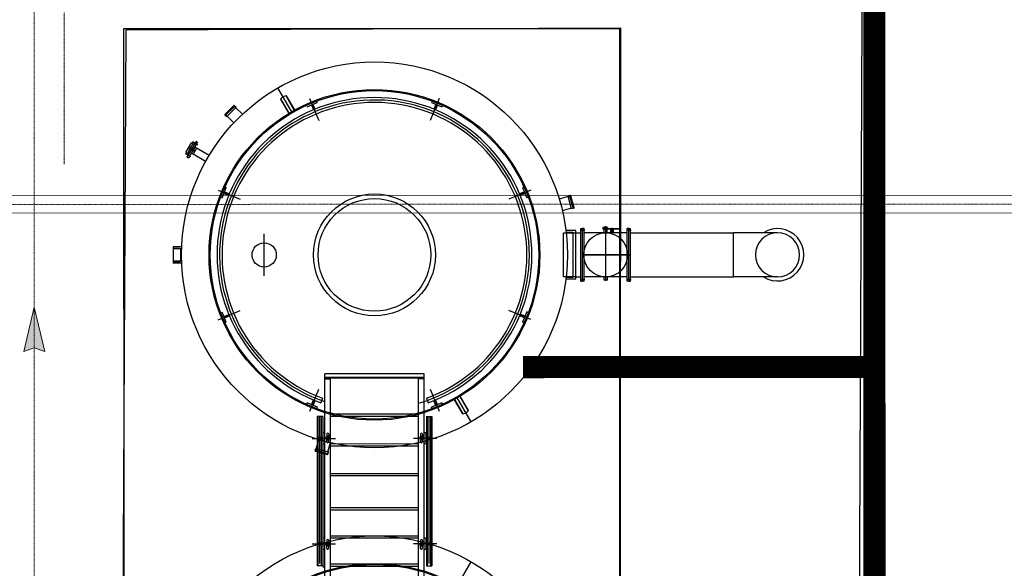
# Model space of a CAD drawing. Header units: metres. Extents: x -270273 to 328371, y -146885 to 591473.
# Tile 25 of 256: x -79634 to -70704, y -38318 to -33341. Entities that reach past the tile are written whole.
import ezdxf
from ezdxf.lldxf.tags import DXFTag

# ---------------------------------------------------------------- set-up
doc = ezdxf.new("R2010")
doc.units = ezdxf.units.M
for name, pattern in [('DASHED', [19.05, 12.7, -6.35]), ('RI-AWZI_SLIBLEIDING', [11, 5, -3, 0, -3]), ('RI-AWZI_TERREINRIOLERING', [19.8, 6, -1.8, 2.4, -1.8, 1.8, -1.8, 2.4, -1.8])]:
    doc.linetypes.add(name, pattern=pattern)
doc.layers.get('0').update_dxf_attribs({"color": 151})
for name, color, linetype in [('B-ME-RI-PUT-G', 253, 'Continuous'), ('B-XX-OG-BEBOUWING-G', 1, 'Continuous'), ('B-XX-VH-KANTVERHARDING-G', 253, 'Continuous')]:
    doc.layers.add(name, color=color, linetype=linetype)
doc.layers.add('B-XX-KL-ELEKTRA-G_HDSR', color=190, linetype='HDSR_Elektra', transparency=0.5)
doc.layers.add('B-XX-RI-AWZI_SLIBLEIDING-G', color=40, linetype='RI-AWZI_SLIBLEIDING', lineweight=18)
doc.layers.add('B-XX-RI-AWZI_TERREINRIOLERING-G', color=211, linetype='RI-AWZI_TERREINRIOLERING', lineweight=18)
doc.styles.get("Standard").update_dxf_attribs({"font": 'iv-font.shx'})
tags = doc.linetypes.add('HDSR_Elektra', pattern='A,25,-2,["E",Standard,S=1.5,R=0,X=0,Y=-0.75],-4', length=31).pattern_tags.tags
tags[6] = DXFTag(74, 10)

# ---------------------------------------------------------------- blocks, each defined once
blk = doc.blocks.new('zustrmr')
at = {"color": 0}
blk.add_line((1, 0.24), (0, 0), dxfattribs=at)
for p, q in [((0.92, 0), (1, 0.24)), ((0, 0), (1, -0.24)), ((1, -0.24), (0.92, 0))]:
    blk.add_line(p, q)
for points in [[(0, 0), (1, 0.24), (0.92, 0)], [(0, 0), (1, -0.24), (0.92, 0)]]:
    blk.add_solid(points, dxfattribs=at)

msp = doc.modelspace()

# ---------------------------------------------------------------- linework, layer by layer
at = {"layer": 'B-ME-RI-PUT-G'}
for p, q in [((-74191.8452, -33423.9373), (-78691.845, -33424.9098)), ((-78691.845, -33424.9098), (-78688.1711, -50424.9094)), ((-74188.1712, -50423.9369), (-74191.8452, -33423.9373)), ((-77161.7401, -34184.1671), (-77291.7592, -33959.0799)), ((-77268.0814, -34063.0274), (-77193.8439, -34191.5465)), ((-77189.7822, -34189.1815), (-77264.9744, -34059.0097)), ((-77143.369, -34162.3715), (-77218.5612, -34032.1997)), ((-77139.2923, -34160.0325), (-77213.5286, -34031.5156)), ((-77033.1701, -34117.0708), (-76940.7904, -34078.7825)), ((-77027.4269, -34130.9278), (-76935.0472, -34092.6395)), ((-77004.3009, -34056.1365), (-76921.4966, -34255.9218)), ((-76974.3086, -34108.912), (-76956.1216, -34152.7923)), ((-76940.7904, -34078.7825), (-76935.0417, -34092.6528)), ((-75829.1844, -34055.8543), (-75911.9024, -34255.6754)), ((-75892.6851, -34078.5278), (-75898.4279, -34092.4005)), ((-75898.4224, -34092.3872), (-75806.0262, -34130.6356)), ((-75892.6851, -34078.5278), (-75800.2889, -34116.7762)), ((-75859.154, -34108.6428), (-75877.322, -34152.531)), ((-77691.6712, -34119.0276), (-77772.264, -34199.6552)), ((-77686.0125, -34127.5116), (-77763.7775, -34205.3102)), ((-77671.8689, -34134.5796), (-77756.7033, -34219.4508)), ((-77687.4286, -34119.0267), (-77671.8689, -34134.5796)), ((-77675.4036, -34138.1159), (-77686.0125, -34127.5116)), ((-77675.4036, -34138.1159), (-77614.5732, -34198.9201)), ((-76988.1655, -34114.6552), (-76969.9786, -34158.5356)), ((-75845.2946, -34114.38), (-75863.4625, -34158.2682)), ((-75800.2889, -34116.7762), (-75806.0317, -34130.6489)), ((-77772.263, -34203.8978), (-77756.7033, -34219.4508)), ((-77753.1686, -34215.9145), (-77763.7775, -34205.3102)), ((-77753.1686, -34215.9145), (-77692.3381, -34276.7187)), ((-78126.5195, -34546.4563), (-78075.5386, -34458.1106)), ((-78034.6767, -34445.3222), (-78117.1458, -34588.2342)), ((-78020.8186, -34453.3192), (-78103.2877, -34596.2312)), ((-78062.5466, -34465.6079), (-78088.0371, -34509.7807)), ((-78062.5466, -34465.6079), (-78075.5386, -34458.1107)), ((-78018.1663, -34477.9408), (-78067.0581, -34449.7272)), ((-78050.4208, -34472.6054), (-78062.5467, -34465.608)), ((-78020.8186, -34453.3192), (-78034.6767, -34445.3222)), ((-78080.6429, -34586.2075), (-78129.5347, -34557.9939)), ((-78126.5196, -34546.4564), (-78113.5276, -34553.9535)), ((-78088.0371, -34509.7807), (-78113.5276, -34553.9535)), ((-78101.4017, -34560.951), (-78113.5276, -34553.9536)), ((-78055.658, -34537.7019), (-78105.0276, -34509.2126)), ((-78047.661, -34523.8438), (-78097.0306, -34495.3545)), ((-78078.1304, -34552.6358), (-78076.065, -34553.058)), ((-78044.5767, -34498.4916), (-78076.065, -34553.058)), ((-78060.4746, -34562.0546), (-78076.065, -34553.058)), ((-78028.9863, -34507.4882), (-78060.4746, -34562.0546)), ((-78055.658, -34537.7019), (-78047.661, -34523.8438)), ((-78045.9758, -34496.9145), (-78044.5767, -34498.4916)), ((-78028.9863, -34507.4882), (-78044.5767, -34498.4916)), ((-77916.1025, -34572.6292), (-78028.9863, -34507.4882)), ((-78103.2877, -34596.2312), (-78117.1458, -34588.2342)), ((-77947.5907, -34627.1956), (-78060.4746, -34562.0546)), ((-77835.0342, -34887.2689), (-77635.1448, -34970.0152)), ((-77812.3607, -34950.7695), (-77774.1124, -34858.3733)), ((-77798.5013, -34956.5068), (-77760.2529, -34864.1106)), ((-77776.5085, -34903.379), (-77732.6203, -34921.547)), ((-77774.1124, -34858.3733), (-77760.2396, -34864.1161)), ((-74998.0521, -34886.5876), (-75197.9057, -34969.4203)), ((-75056.5708, -34902.723), (-75100.4512, -34920.91)), ((-75058.9864, -34857.7184), (-75072.8566, -34863.4672)), ((-75072.8434, -34863.4617), (-75034.555, -34955.8413)), ((-75058.9864, -34857.7184), (-75020.6981, -34950.0981)), ((-77812.3607, -34950.7695), (-77798.488, -34956.5123)), ((-77782.2458, -34917.2384), (-77738.3575, -34935.4064)), ((-75050.8276, -34916.58), (-75094.7079, -34934.7669)), ((-75020.6981, -34950.0981), (-75034.5683, -34955.8468)), ((-74658.1657, -34945.8175), (-74741.2389, -34968.0962)), ((-74638.2117, -34935.2896), (-74659.4609, -34940.9882)), ((-74628.3775, -35056.8926), (-74659.4609, -34940.9882)), ((-74658.1657, -34945.8175), (-74643.6777, -34941.9321)), ((-74615.1846, -35048.1778), (-74643.6777, -34941.9321)), ((-74605.0079, -35047.5192), (-74634.537, -34937.4101)), ((-74629.6727, -35052.0632), (-74712.7458, -35074.3418)), ((-74629.6727, -35052.0632), (-74615.1846, -35048.1778)), ((-74607.1284, -35051.1939), (-74628.3775, -35056.8926)), ((-74591.4497, -35254.0237), (-74680.3333, -35254.0429)), ((-74678.6135, -35268.0426), (-74616.4466, -35268.0291)), ((-74616.4466, -35268.0291), (-74616.3589, -35674.0291)), ((-74591.3546, -35694.0237), (-74591.4497, -35254.0237)), ((-74549.5269, -35251.5147), (-74524.5269, -35251.5093)), ((-74544.5306, -35234.0136), (-74529.5306, -35234.0103)), ((-74544.4269, -35714.0136), (-74544.5306, -35234.0136)), ((-74509.5269, -35251.506), (-74534.5269, -35251.5114)), ((-74514.5306, -35234.0071), (-74529.5306, -35234.0103)), ((-74529.4269, -35714.0103), (-74529.5306, -35234.0103)), ((-74529.4269, -35714.0103), (-74529.5306, -35234.0103)), ((-74514.4269, -35714.0071), (-74514.5306, -35234.0071)), ((-74303.7228, -35226.9615), (-74345.0885, -35226.9705)), ((-74345.0885, -35226.9705), (-74345.0857, -35239.9705)), ((-74189.7517, -35239.9369), (-74345.0857, -35239.9705)), ((-74303.7223, -35228.9615), (-74343.0881, -35228.97)), ((-74343.0881, -35228.97), (-74343.0861, -35237.97)), ((-74189.7521, -35237.9369), (-74343.0861, -35237.97)), ((-74304.5285, -35243.9617), (-74334.5285, -35243.9682)), ((-74334.522, -35273.9682), (-74334.5285, -35243.9682)), ((-74327.0335, -35220.9666), (-74325.0339, -35218.9661)), ((-74312.0335, -35220.9633), (-74327.0335, -35220.9666)), ((-74327.0322, -35226.9666), (-74327.0335, -35220.9666)), ((-74327.0298, -35237.9666), (-74327.0317, -35228.9666)), ((-74327.0285, -35243.9666), (-74327.0294, -35239.9666)), ((-74314.0339, -35218.9638), (-74325.0339, -35218.9661)), ((-74319.428, -35708.9649), (-74319.535, -35213.9649)), ((-74312.0335, -35220.9633), (-74314.0339, -35218.9638)), ((-74312.0322, -35226.9633), (-74312.0335, -35220.9633)), ((-74312.0298, -35237.9633), (-74312.0317, -35228.9633)), ((-74312.0285, -35243.9633), (-74312.0294, -35239.9633)), ((-74304.522, -35273.9617), (-74304.5285, -35243.9617)), ((-74303.7228, -35226.9615), (-74303.7223, -35228.9615)), ((-74247.0294, -35239.9493), (-74272.0294, -35239.9547)), ((-74272.022, -35273.9547), (-74272.0294, -35239.9547)), ((-74259.5203, -35281.7348), (-74259.5317, -35229.2607)), ((-74247.022, -35273.9493), (-74247.0294, -35239.9493)), ((-74189.7521, -35237.9369), (-74189.7517, -35239.9369)), ((-74104.5269, -35251.4185), (-74129.5269, -35251.4239)), ((-74109.5307, -35233.9196), (-74124.5307, -35233.9228)), ((-74124.4269, -35713.9228), (-74124.5307, -35233.9228)), ((-74114.5269, -35251.4206), (-74089.5269, -35251.4152)), ((-74109.5307, -35233.9196), (-74094.5307, -35233.9163)), ((-74109.4269, -35713.9196), (-74109.5307, -35233.9196)), ((-74109.4269, -35713.9196), (-74109.5307, -35233.9196)), ((-74094.4269, -35713.9163), (-74094.5307, -35233.9163)), ((-77416.361, -35664.3619), (-77416.443, -35284.9065)), ((-74701.4705, -35274.0475), (-74591.4453, -35274.0237)), ((-74701.384, -35674.0475), (-74701.4705, -35274.0475)), ((-74591.4453, -35274.0237), (-74544.522, -35274.0136)), ((-74124.522, -35273.9228), (-74514.522, -35274.0071)), ((-74094.522, -35273.9163), (-73160.6751, -35273.7145)), ((-72760.6751, -35273.6281), (-73160.6751, -35273.7145)), ((-73160.5887, -35673.7145), (-73160.6751, -35273.7145)), ((-78180.3414, -35415.2948), (-78241.4395, -35415.308)), ((-78241.4395, -35415.308), (-78241.4384, -35420.308)), ((-78176.4384, -35420.2939), (-78241.4384, -35420.308)), ((-78241.4384, -35420.308), (-78241.4236, -35489.1644)), ((-78164.8314, -35400.2914), (-78241.2382, -35400.3079)), ((-78241.2382, -35400.3079), (-78241.2058, -35550.3079)), ((-78165.4775, -35420.2916), (-78241.2339, -35420.3079)), ((-78176.4384, -35420.2939), (-78176.4147, -35530.2939)), ((-78174.438, -35422.2935), (-78176.4384, -35420.2939)), ((-78172.4384, -35420.2931), (-78174.438, -35422.2935)), ((-78174.438, -35422.2935), (-78174.4151, -35528.2935)), ((-78165.4775, -35420.2916), (-78172.4384, -35420.2931)), ((-78172.4147, -35530.2931), (-78172.4384, -35420.2931)), ((-78241.4236, -35489.1644), (-78241.4136, -35535.308)), ((-78241.4147, -35530.308), (-78176.4147, -35530.2939)), ((-78241.4136, -35535.308), (-78180.3155, -35535.2948)), ((-78165.4537, -35530.2916), (-78241.2101, -35530.3079)), ((-78176.4147, -35530.2939), (-78174.4151, -35528.2935)), ((-78174.4151, -35528.2935), (-78172.4147, -35530.2931)), ((-78172.4147, -35530.2931), (-78165.4537, -35530.2916)), ((-74104.4788, -35473.9185), (-74534.4788, -35474.0114)), ((-74516.8693, -35474.0076), (-74092.3945, -35473.9159)), ((-74516.8693, -35474.0076), (-74092.3945, -35473.9159)), ((-78164.799, -35550.2914), (-78241.2058, -35550.3079)), ((-74591.3589, -35674.0237), (-74701.384, -35674.0475)), ((-74591.3546, -35694.0237), (-74680.2382, -35694.0429)), ((-74616.3576, -35680.0291), (-74678.5245, -35680.0425)), ((-74616.3589, -35674.0291), (-74616.3576, -35680.0291)), ((-74591.3589, -35674.0237), (-74544.4356, -35674.0136)), ((-74549.4307, -35696.5146), (-74524.4307, -35696.5092)), ((-74544.4269, -35714.0136), (-74529.4269, -35714.0103)), ((-74509.4307, -35696.506), (-74534.4307, -35696.5114)), ((-74514.4269, -35714.0071), (-74529.4269, -35714.0103)), ((-74124.4356, -35673.9228), (-74514.4356, -35674.0071)), ((-74334.4291, -35703.9682), (-74334.4356, -35673.9682)), ((-74304.4291, -35703.9617), (-74334.4291, -35703.9682)), ((-74304.4291, -35703.9617), (-74304.4356, -35673.9617)), ((-74104.4307, -35696.4185), (-74129.4307, -35696.4239)), ((-74109.4269, -35713.9196), (-74124.4269, -35713.9228)), ((-74114.4307, -35696.4206), (-74089.4307, -35696.4152)), ((-74109.4269, -35713.9196), (-74094.4269, -35713.9163)), ((-74094.4356, -35673.9163), (-73160.5887, -35673.7145)), ((-72760.5887, -35673.628), (-73160.5887, -35673.7145)), ((-77834.752, -36062.3853), (-77634.8017, -35979.5126)), ((-74997.7699, -36061.7041), (-75197.756, -35978.9178)), ((-77812.106, -35998.8749), (-77798.2358, -35993.1261)), ((-77773.8177, -36091.2545), (-77812.106, -35998.8749)), ((-77759.9608, -36085.5113), (-77798.2491, -35993.1316)), ((-77781.9765, -36032.393), (-77738.0962, -36014.206)), ((-77776.2333, -36046.2499), (-77732.3529, -36028.063)), ((-75056.2956, -36045.594), (-75100.1838, -36027.426)), ((-75050.5584, -36031.7345), (-75094.4466, -36013.5666)), ((-75034.3028, -35992.4661), (-75072.5512, -36084.8624)), ((-75020.4434, -35998.2034), (-75058.6917, -36090.5996)), ((-75020.4434, -35998.2034), (-75034.3161, -35992.4606)), ((-77773.8177, -36091.2545), (-77759.9475, -36085.5058)), ((-75058.6917, -36090.5996), (-75072.5645, -36084.8569)), ((-75965.7959, -36553.2966), (-76865.7959, -36553.3869)), ((-76865.5767, -38738.7811), (-76865.7959, -36553.3869)), ((-75965.7924, -36588.2966), (-76865.7924, -36588.3869)), ((-76865.7919, -36593.3869), (-76815.7919, -36593.3819)), ((-76865.7914, -36598.3869), (-76815.7914, -36598.3819)), ((-76815.7919, -36593.3819), (-76860.7919, -36593.3864)), ((-76015.7919, -36593.3016), (-76823.3731, -36593.3826)), ((-76815.5807, -38698.7761), (-76815.7919, -36593.3819)), ((-75965.7919, -36593.2966), (-76015.7919, -36593.3016)), ((-76015.7919, -36593.3016), (-75970.7919, -36593.2971)), ((-76015.5807, -38698.6959), (-76015.7919, -36593.3016)), ((-75965.7914, -36598.2966), (-76015.7914, -36598.3016)), ((-75965.5767, -38738.6908), (-75965.7959, -36553.2966)), ((-77003.6197, -36893.1187), (-76920.805, -36693.0642)), ((-75911.4724, -36692.846), (-75828.5713, -36892.8647)), ((-76888.9202, -36773.5929), (-76904.302, -36815.8824)), ((-75943.3224, -36773.3886), (-75927.9224, -36815.6714)), ((-75844.6386, -36834.3177), (-75862.8255, -36790.4374)), ((-75693.6231, -36788.7282), (-75619.3262, -36917.35)), ((-75689.4858, -36786.4941), (-75614.2936, -36916.6658)), ((-75671.1824, -36764.6008), (-75541.1042, -36989.7905)), ((-75643.0727, -36759.684), (-75567.8805, -36889.8558)), ((-75564.7734, -36885.8382), (-75639.0689, -36757.2189)), ((-77032.5152, -36832.1968), (-77026.7724, -36818.3241)), ((-76940.119, -36870.4452), (-77032.5152, -36832.1968)), ((-76934.3817, -36856.5857), (-77026.7779, -36818.3374)), ((-76987.5096, -36834.5929), (-76969.3416, -36790.7047)), ((-76973.6501, -36840.3302), (-76955.4821, -36796.442)), ((-76940.119, -36870.4452), (-76934.3762, -36856.5724)), ((-75892.0137, -36870.1904), (-75897.7624, -36856.3202)), ((-75805.3772, -36818.0452), (-75897.7569, -36856.3335)), ((-75799.634, -36831.9021), (-75892.0137, -36870.1904)), ((-75858.4955, -36840.0609), (-75876.6825, -36796.1806)), ((-75799.634, -36831.9021), (-75805.3827, -36818.0319)), ((-76885.7571, -36940.3956), (-76935.7571, -36940.4006)), ((-76935.7571, -36940.4006), (-76935.6212, -38295.4006)), ((-76925.6212, -38295.3996), (-76925.7571, -36940.3996)), ((-76910.6232, -38275.3981), (-76910.7571, -36940.3981)), ((-76895.6212, -38295.3966), (-76895.7571, -36940.3966)), ((-76885.7571, -36940.3956), (-76885.6212, -38295.3956)), ((-76015.7591, -36920.3083), (-76815.7591, -36920.3886)), ((-76015.7571, -36940.3083), (-76815.7571, -36940.3886)), ((-75946.198, -36939.7791), (-75896.1981, -36939.7185)), ((-75945.7571, -36940.3013), (-75945.6212, -38295.3013)), ((-75935.6212, -38295.3003), (-75935.7571, -36940.3003)), ((-75920.6232, -38275.2988), (-75920.7571, -36940.2988)), ((-75905.6212, -38295.2973), (-75905.7571, -36940.2973)), ((-75895.7571, -36940.2963), (-75895.6212, -38295.2963)), ((-76980.0148, -37140.405), (-76770.0396, -37140.384)), ((-76880.7378, -37132.8951), (-76935.7378, -37132.9006)), ((-76885.7378, -37132.8956), (-76885.7363, -37147.8956)), ((-76865.742, -37090.3936), (-76880.7564, -37090.3951)), ((-76880.732, -37190.3951), (-76880.742, -37090.3951)), ((-76857.9098, -37135.3928), (-76824.9256, -37135.3895)), ((-76849.741, -37100.392), (-76849.738, -37131.0331)), ((-76849.738, -37131.0331), (-76849.7371, -37139.7509)), ((-76849.734, -37170.392), (-76849.7371, -37139.7509)), ((-76840.7397, -37114.0531), (-76840.7351, -37159.278)), ((-76831.741, -37100.3902), (-76831.738, -37131.0313)), ((-76831.738, -37131.0313), (-76831.7371, -37139.7491)), ((-76831.734, -37170.3902), (-76831.7371, -37139.7491)), ((-75851.4592, -37140.2918), (-76061.4345, -37140.3129)), ((-75973.5653, -37135.3041), (-76006.5495, -37135.3074)), ((-75999.741, -37100.3067), (-75999.738, -37130.9478)), ((-75999.738, -37130.9478), (-75999.7371, -37139.6656)), ((-75999.734, -37170.3067), (-75999.7371, -37139.6656)), ((-75990.7397, -37113.9678), (-75990.7351, -37159.1927)), ((-75981.741, -37100.3049), (-75981.738, -37130.946)), ((-75981.738, -37130.946), (-75981.7371, -37139.6638)), ((-75981.734, -37170.3049), (-75981.7371, -37139.6638)), ((-75950.7277, -37090.3018), (-75965.742, -37090.3033)), ((-75950.742, -37090.3018), (-75950.732, -37190.3018)), ((-75895.7378, -37132.7963), (-75950.7378, -37132.8018)), ((-75895.7363, -37147.7963), (-75950.7363, -37147.8018)), ((-75945.7408, -37102.8013), (-75945.7393, -37117.8013)), ((-76954.607, -37252.6863), (-76948.9176, -37231.4347)), ((-76948.9176, -37231.4347), (-76832.9998, -37262.4679)), ((-76944.0877, -37232.7277), (-76947.9668, -37247.2174)), ((-76944.0877, -37232.7277), (-76921.8449, -37149.6449)), ((-76880.7363, -37147.8951), (-76935.7363, -37147.9006)), ((-76865.732, -37190.3936), (-76880.7464, -37190.3951)), ((-76837.8297, -37261.1748), (-76815.5869, -37178.092)), ((-76015.732, -37190.3083), (-76815.732, -37190.3886)), ((-76015.73, -37210.3083), (-76815.73, -37210.3886)), ((-75950.7176, -37190.3018), (-75965.732, -37190.3033)), ((-76952.4849, -37256.36), (-76842.363, -37285.8416)), ((-76947.9668, -37247.2174), (-76841.7088, -37275.6646)), ((-76837.8297, -37261.1748), (-76841.7088, -37275.6646)), ((-76838.6892, -37283.7195), (-76832.9998, -37262.4679)), ((-76015.7049, -37460.3083), (-76815.7049, -37460.3886)), ((-76015.7029, -37480.3083), (-76815.7029, -37480.3886)), ((-76015.6738, -37770.3083), (-76815.6738, -37770.3886)), ((-76015.6718, -37790.3083), (-76815.6718, -37790.3886)), ((-76015.6482, -38025.3083), (-76815.6482, -38025.3886)), ((-76979.919, -38095.405), (-76769.9438, -38095.384)), ((-76935.642, -38087.9006), (-76880.642, -38087.8951)), ((-76935.6405, -38102.9006), (-76880.6405, -38102.8951)), ((-76885.6405, -38102.8956), (-76885.642, -38087.8956)), ((-76865.6462, -38045.3936), (-76880.6606, -38045.3951)), ((-76880.6362, -38145.3951), (-76880.6462, -38045.3951)), ((-76857.813, -38100.3928), (-76824.8288, -38100.3895)), ((-76849.6442, -38065.392), (-76849.6412, -38096.0331)), ((-76849.6403, -38104.7509), (-76849.6412, -38096.0331)), ((-76849.6372, -38135.392), (-76849.6403, -38104.7509)), ((-76840.6386, -38121.7291), (-76840.6431, -38076.5042)), ((-76831.6442, -38065.3902), (-76831.6412, -38096.0313)), ((-76831.6403, -38104.7491), (-76831.6412, -38096.0313)), ((-76831.6372, -38135.3902), (-76831.6403, -38104.7491)), ((-76015.6462, -38045.3083), (-76815.6462, -38045.3886)), ((-75851.3634, -38095.2918), (-76061.3387, -38095.3129)), ((-75973.4685, -38100.3041), (-76006.4527, -38100.3074)), ((-75999.6442, -38065.3067), (-75999.6412, -38095.9478)), ((-75999.6403, -38104.6656), (-75999.6412, -38095.9478)), ((-75999.6372, -38135.3067), (-75999.6403, -38104.6656)), ((-75990.6386, -38121.6438), (-75990.6431, -38076.4189)), ((-75981.6442, -38065.3049), (-75981.6412, -38095.946)), ((-75981.6403, -38104.6638), (-75981.6412, -38095.946)), ((-75981.6372, -38135.3049), (-75981.6403, -38104.6638)), ((-75950.6319, -38045.3018), (-75965.6462, -38045.3033)), ((-75950.6462, -38045.3018), (-75950.6362, -38145.3018)), ((-75950.642, -38087.8018), (-75895.642, -38087.7963)), ((-75950.6405, -38102.8018), (-75895.6405, -38102.7963)), ((-75945.6375, -38132.8013), (-75945.639, -38117.8013)), ((-76880.6506, -38145.3951), (-76865.6362, -38145.3936)), ((-75965.6362, -38145.3033), (-75950.6218, -38145.3018)), ((-76885.6212, -38295.3956), (-76935.6212, -38295.4006)), ((-76015.6227, -38280.3083), (-76815.6227, -38280.3886)), ((-76015.6207, -38300.3083), (-76815.6207, -38300.3886)), ((-75945.6212, -38295.3013), (-75895.6212, -38295.2963)), ((-75670.8109, -38483.9134), (-75540.8299, -38258.6674))]:
    msp.add_line(p, q, dxfattribs=at)
for centre, radius in [((-76416.4021, -35474.4181), 1750), ((-76416.402, -35474.5548), 1500), ((-76416.402, -35474.5548), 1490), ((-76416.4021, -35474.4865), 552.9526), ((-76416.4021, -35474.4181), 510.8843), ((-74319.4788, -35473.9649), 200), ((-77416.402, -35474.6342), 110), ((-76840.7375, -37135.3911), 15), ((-76840.7375, -37135.3911), 10), ((-75990.7375, -37135.3058), 15), ((-75990.7375, -37135.3058), 10), ((-76415.4728, -39774.418), 1750), ((-76840.6407, -38100.3911), 15), ((-76840.6407, -38100.3911), 10), ((-75990.6407, -38100.3058), 15), ((-75990.6407, -38100.3058), 10), ((-76415.4728, -39774.4864), 1500), ((-76415.4728, -39774.4864), 1490)]:
    msp.add_circle(centre, radius, dxfattribs=at)
for centre, radius, start, end in [((-76416.4021, -35474.3498), 1427.5, 290.01050265, 250.01425959), ((-76416.4021, -35474.3498), 1405, 286.55315063, 251.33224022), ((-76416.4021, -35474.3498), 1382.5, 290.01044429, 250.01431896), ((-77205.6844, -34108.0719), 76.9572, 95.8503428, 144.17442414), ((-77770.1422, -34201.776), 3, 135.01238324, 225.01238138), ((-77689.5494, -34121.1484), 3, 45.01238138, 135.01238324), ((-74637.4346, -34938.1872), 3, 15.01238199, 105.01238449), ((-74607.9055, -35048.2963), 3, 285.01238449, 15.01238199), ((-72760.6319, -35473.628), 237.5, 237.37548458, 122.64927775), ((-72760.6319, -35473.6281), 200, 90.0123842, 270.0123842), ((-72760.6319, -35473.6281), 200, 270.0123842, 90.0123842), ((-75627.1705, -36840.7936), 76.9572, 275.8503428, 324.17442414), ((-76840.741, -37100.3911), 9, 0.0057488, 180.0057488), ((-75990.741, -37100.3058), 9, 0.0057488, 180.0057488), ((-76840.734, -37170.3911), 9, 180.0057488, 0.0057488), ((-75990.734, -37170.3058), 9, 180.0057488, 0.0057488), ((-76951.709, -37253.4621), 3, 165.01238204, 255.01238088), ((-76841.5871, -37282.9437), 3, 255.01238088, 345.01238204), ((-76840.6442, -38065.3911), 9, 0.0057488, 180.0057488), ((-75990.6442, -38065.3058), 9, 0.0057488, 180.0057488), ((-76840.6372, -38135.3911), 9, 180.0057488, 0.0057488), ((-75990.6372, -38135.3058), 9, 180.0057488, 0.0057488), ((-76875.6212, -38295.3946), 10, 180.0057488, 0.0057488)]:
    msp.add_arc(centre, radius, start, end, dxfattribs=at)
at = {"layer": 'B-XX-KL-ELEKTRA-G_HDSR', "linetype": 'DASHED', "const_width": 200}
for points in [[(-71886.1934, -15882.1771), (-71878.4541, -51688.2601), (-98198.6293, -51698.4983), (-98199.0842, -49593.9491)], [(-75069.3428, -36493.1167), (-71881.7386, -36492.4277)]]:
    msp.add_lwpolyline(points, dxfattribs=at)
at = {"layer": 'B-XX-OG-BEBOUWING-G'}
msp.add_lwpolyline([(-74181.6006, -33418.6045), (-78671.8343, -33435.9612), (-78759.0998, -50398.1105), (-74194.9005, -50416.6576), (-74181.6006, -33418.6045)], dxfattribs=at)
at = {"layer": 'B-XX-RI-AWZI_SLIBLEIDING-G', "flags": 128}
msp.add_lwpolyline([(-81736.1771, -41888.1631), (-79500.7624, -39651.5006), (-79502.9764, -32535.7647), (-71675.0691, -32533.7782), (-71678.4294, -16987.6282), (-69916.2591, -15232.8341), (-69922.4527, -9885.6101)], dxfattribs=at)
at = {"layer": 'B-XX-RI-AWZI_SLIBLEIDING-G', "linetype": 'Continuous'}
for points in [[(-54340.2776, -35089.4351), (-80268.581, -35096.67, -0.198912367), (-80721.1816, -34909.3446), (-83773.5648, -31858.6644, -0.198506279), (-83961.1417, -31407.1685), (-83970.1836, -26497.5631)], [(-54340.3223, -34929.4351), (-80268.6256, -34936.67, -0.198912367), (-80608.0761, -34796.176), (-83660.4593, -31745.4958, -0.198506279), (-83801.1419, -31406.8738), (-83810.1836, -26497.4194)]]:
    msp.add_lwpolyline(points, format="xyb", dxfattribs=at)
at = {"layer": 'B-XX-RI-AWZI_SLIBLEIDING-G'}
msp.add_lwpolyline([(-69720.6987, -35013.7268), (-80268.6033, -35016.67, -0.198912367), (-80664.6288, -34852.7603), (-83717.012, -31802.0801, -0.198506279), (-83881.1418, -31407.0212), (-83889.7907, -26710.8509)], format="xyb", dxfattribs=at)
at = {"layer": 'B-XX-RI-AWZI_TERREINRIOLERING-G', "flags": 128}
msp.add_lwpolyline([(-79230.4838, -34650.8966), (-79230.8411, -32997.9263), (-72311.179, -32996.4306), (-72311.3991, -31978.0039)], dxfattribs=at)
at = {"layer": 'B-XX-VH-KANTVERHARDING-G'}
for points in [[(-71939.6304, -18395.2068), (-71892.3565, -32650.3113), (-71938.4977, -42740.0031), (-67966.8958, -42845.4889), (-67569.8921, -42856.0333)], [(-72039.6299, -18395.5384), (-71992.3573, -32650.2485), (-72038.944, -42837.3705), (-67969.5509, -42945.4537), (-67512.8484, -42957.5837)]]:
    msp.add_lwpolyline(points, dxfattribs=at)

# ---------------------------------------------------------------- block references
at = {"layer": 'B-XX-RI-AWZI_SLIBLEIDING-G', "xscale": 400.0000000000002, "yscale": 400.0000000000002, "zscale": 400.0000000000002, "rotation": 270.017826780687}
msp.add_blockref('zustrmr', (-79501.914, -35950.1854), dxfattribs=at)

doc.saveas('drawing.dxf')
